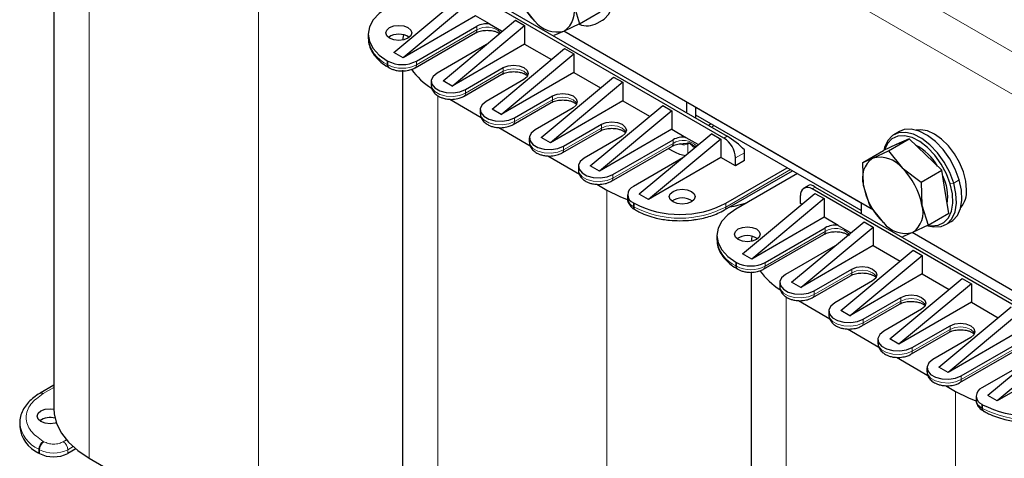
# Model space of a CAD drawing. Header units: millimetres. Extents: x 5 to 418, y 2 to 292.
# Tile 25 of 48: x 242 to 282, y 88 to 106. Entities that reach past the tile are written whole.
import ezdxf

# ---------------------------------------------------------------- set-up
doc = ezdxf.new("R2010")
doc.units = ezdxf.units.MM

msp = doc.modelspace()

# ---------------------------------------------------------------- linework, layer by layer
at = {"color": 7, "linetype": 'Continuous', "lineweight": 18}
for p, q in [((283.1516, 102.2923), (247.3248, 122.9746)), ((244.817, 110.7299), (244.817, 87.5696)), ((283.9058, 103.5987), (272.5409, 110.1595)), ((251.7749, 106.8516), (251.7749, 83.5529)), ((260.7504, 105.1535), (260.7504, 105.3059)), ((260.7504, 105.1535), (258.2709, 103.7221)), ((257.0735, 103.7384), (257.0735, 103.8908)), ((257.1018, 103.7221), (257.0735, 103.7384)), ((257.1018, 103.8745), (257.1018, 103.7221)), ((258.2709, 103.7221), (258.2709, 103.8745)), ((261.8441, 103.4554), (260.2885, 102.5573)), ((261.8441, 103.4554), (261.8441, 103.6078)), ((259.1477, 102.457), (259.1477, 79.2967)), ((260.2885, 102.5573), (260.2885, 102.7097)), ((263.8617, 102.2906), (263.8617, 102.4431)), ((263.8617, 102.2906), (262.3061, 101.3926)), ((262.3061, 101.3926), (262.3061, 101.545)), ((265.8793, 101.1259), (265.8793, 101.2783)), ((270.5086, 101.2294), (270.3955, 101.1641)), ((265.8793, 101.1259), (264.3237, 100.2278)), ((268.8209, 100.4945), (266.3413, 99.0631)), ((268.8209, 100.647), (268.8209, 100.4945)), ((269.4248, 100.0677), (269.4248, 100.4695)), ((271.0459, 100.7886), (270.9139, 100.7124)), ((277.998, 100.4438), (278.0734, 100.4873)), ((264.3237, 100.2278), (264.3237, 100.3803)), ((271.3853, 99.8959), (271.7625, 100.1136)), ((266.3413, 99.0631), (266.3413, 99.2155)), ((273.6482, 99.4169), (270.9894, 97.882)), ((280.2139, 98.8302), (280.359, 98.8669)), ((280.5852, 98.9975), (280.359, 98.8669)), ((266.1056, 98.5786), (266.1056, 75.28)), ((274.5343, 98.6224), (274.6663, 98.6986)), ((267.1898, 97.8984), (267.1898, 98.0508)), ((267.2181, 98.0345), (267.2181, 97.882)), ((270.9894, 97.882), (270.9894, 98.0345)), ((267.2181, 97.882), (267.1898, 97.8984)), ((275.0811, 96.8806), (272.6016, 95.4491)), ((275.0811, 96.8806), (275.0811, 97.033)), ((271.4042, 95.4655), (271.4042, 95.6179)), ((271.4325, 95.6016), (271.4325, 95.4491)), ((272.6016, 95.4491), (272.6016, 95.6016)), ((271.4325, 95.4491), (271.4042, 95.4655)), ((276.1748, 95.1824), (274.6192, 94.2844)), ((276.1748, 95.1824), (276.1748, 95.3349)), ((274.6192, 94.2844), (274.6192, 94.4368)), ((273.4784, 94.1841), (273.4784, 71.0238)), ((278.1924, 94.0177), (276.6368, 93.1196)), ((278.1924, 94.0177), (278.1924, 94.1701)), ((276.6368, 93.1196), (276.6368, 93.2721)), ((280.21, 92.853), (278.6544, 91.9549)), ((280.21, 92.853), (280.21, 93.0054)), ((278.6544, 91.9549), (278.6544, 92.1073)), ((283.1516, 92.2216), (280.672, 90.7902)), ((280.672, 90.7902), (280.672, 90.9426)), ((242.9314, 90.2148), (243.3681, 90.4669)), ((280.4363, 90.3057), (280.4363, 67.0071)), ((281.5205, 89.6254), (281.5205, 89.7778)), ((281.5488, 89.6091), (281.5205, 89.6254)), ((281.5488, 89.7615), (281.5488, 89.6091)), ((242.9596, 88.2391), (242.9314, 88.2554)), ((243.8861, 88.3167), (243.7516, 88.2391)), ((242.7428, 87.9288), (242.7711, 87.9125)), ((242.7428, 87.7764), (242.7428, 87.9288)), ((242.7711, 87.9125), (242.7711, 87.7601)), ((243.9402, 87.9125), (244.1598, 88.0393)), ((243.9402, 87.7601), (243.9402, 87.9125))]:
    msp.add_line(p, q, dxfattribs=at)
at = {"color": 7, "linetype": 'Continuous', "lineweight": 25}
for p, q in [((243.3681, 111.7711), (243.3681, 89.5889)), ((270.9139, 100.7124), (260.2036, 106.8953)), ((260.3356, 106.9715), (271.0459, 100.7886)), ((257.3469, 104.2337), (260.3262, 106.7157)), ((260.7033, 106.498), (257.724, 104.016)), ((263.1391, 105.5116), (262.5764, 106.2183)), ((264.7221, 106.2311), (264.9761, 105.4109)), ((260.7033, 105.7359), (257.724, 104.016)), ((261.2821, 105.4018), (260.7033, 105.7359)), ((264.9761, 105.4109), (265.8283, 105.9029)), ((258.2709, 103.8745), (260.7504, 105.3059)), ((259.3645, 103.069), (262.3438, 105.551)), ((259.7416, 102.8513), (262.7209, 105.3333)), ((261.2821, 105.4018), (261.765, 105.123)), ((262.3438, 105.551), (262.7209, 105.3333)), ((262.7209, 105.3333), (262.7209, 104.5712)), ((264.9761, 105.4109), (264.339, 105.1079)), ((265.7014, 105.4294), (265.9277, 105.56)), ((256.2924, 104.9794), (256.2924, 104.8269)), ((258.2156, 103.6), (260.6952, 105.0314)), ((261.765, 105.123), (261.8034, 105.1008)), ((264.339, 105.1079), (263.9208, 104.9313)), ((277.0615, 97.7515), (264.3271, 105.1029)), ((261.1518, 104.5579), (259.1194, 103.3846)), ((262.7209, 104.5712), (259.7416, 102.8513)), ((262.7209, 104.5712), (263.821, 103.9361)), ((257.724, 104.016), (257.3469, 104.2337)), ((261.3821, 101.9042), (264.3614, 104.3862)), ((261.7592, 101.6865), (264.7385, 104.1685)), ((264.3614, 104.3862), (264.7385, 104.1685)), ((264.7385, 104.1685), (264.7385, 103.4064)), ((257.0735, 103.8908), (257.1018, 103.8745)), ((257.1287, 103.6163), (257.157, 103.6)), ((257.1315, 103.6148), (257.1287, 103.6163)), ((257.6988, 103.4982), (257.6988, 81.316)), ((260.2332, 102.4352), (261.7889, 103.3333)), ((260.2885, 102.7097), (261.8441, 103.6078)), ((264.7385, 103.4064), (261.7592, 101.6865)), ((263.3997, 100.7395), (266.379, 103.2215)), ((264.7385, 103.4064), (265.8387, 102.7713)), ((266.379, 103.2215), (266.7561, 103.0038)), ((258.8773, 103.0472), (258.8773, 102.8948)), ((259.7416, 102.8513), (259.3645, 103.069)), ((262.6926, 103.118), (261.137, 102.2199)), ((266.7561, 103.0038), (263.7769, 100.5218)), ((266.7561, 103.0038), (266.7561, 102.2417)), ((262.3061, 101.545), (263.8617, 102.4431)), ((259.6416, 102.3102), (260.9363, 101.5628)), ((262.2508, 101.2705), (263.8065, 102.1685)), ((266.7561, 102.2417), (263.7769, 100.5218)), ((265.4173, 99.5747), (268.3966, 102.0567)), ((266.7561, 102.2417), (267.8563, 101.6066)), ((268.3966, 102.0567), (268.7737, 101.839)), ((269.3866, 101.7465), (269.3866, 102.1821)), ((260.8949, 101.8825), (260.8949, 101.73)), ((261.7592, 101.6865), (261.3821, 101.9042)), ((264.7102, 101.9532), (263.1546, 101.0552)), ((268.7737, 101.839), (265.7945, 99.357)), ((268.7737, 101.839), (268.7737, 101.0769)), ((269.7637, 101.5288), (269.7637, 101.9644)), ((276.5519, 98.0455), (269.7637, 101.9642)), ((276.5519, 97.7406), (269.7637, 101.6594)), ((269.7637, 101.5288), (269.7637, 101.6594)), ((264.3237, 100.3803), (265.8793, 101.2783)), ((270.3914, 101.297), (270.2784, 101.2317)), ((261.6592, 101.1455), (262.9539, 100.3981)), ((264.2685, 100.1058), (265.8241, 101.0038)), ((268.7737, 101.0769), (265.7945, 99.357)), ((270.4142, 100.892), (267.435, 98.41)), ((268.7737, 101.0769), (269.3525, 100.7428)), ((270.4142, 100.892), (270.7914, 100.6743)), ((278.1252, 100.9822), (277.8989, 100.8516)), ((262.9125, 100.7177), (262.9125, 100.5653)), ((263.7769, 100.5218), (263.3997, 100.7395)), ((266.7279, 100.7885), (265.1722, 99.8904)), ((266.3413, 99.2155), (268.8209, 100.647)), ((270.7914, 100.6743), (267.8121, 98.1923)), ((269.2342, 100.4849), (269.3874, 100.5049)), ((269.3525, 100.7428), (269.8355, 100.464)), ((269.8739, 100.4418), (269.8355, 100.464)), ((270.7914, 100.6743), (270.7914, 99.9122)), ((277.998, 100.4438), (277.4703, 100.204)), ((277.6735, 100.1917), (278.5257, 100.6836)), ((278.0235, 100.4617), (277.9724, 100.4322)), ((278.5257, 100.6836), (277.998, 100.4438)), ((278.0235, 100.4617), (278.0734, 100.4873)), ((278.0734, 100.4873), (278.1676, 100.5209)), ((279.1978, 100.0402), (278.5257, 100.6836)), ((263.6768, 99.9807), (264.9715, 99.2333)), ((266.2861, 98.941), (268.7657, 100.3724)), ((268.6255, 100.2916), (268.8492, 100.1624)), ((271.7625, 99.787), (271.7625, 100.1136)), ((276.6182, 99.712), (277.4703, 100.204)), ((277.0364, 99.8886), (277.6735, 100.1917)), ((277.6735, 100.1917), (278.2362, 99.485)), ((279.87, 99.3967), (279.1978, 100.0402)), ((269.2222, 99.899), (267.1898, 98.7257)), ((270.7914, 99.9122), (267.8121, 98.1923)), ((271.3853, 99.5693), (270.7914, 99.9122)), ((271.3853, 99.5693), (271.3853, 99.8959)), ((271.7625, 99.787), (271.3853, 99.5693)), ((276.6182, 99.712), (277.0364, 99.8886)), ((276.6532, 98.7655), (276.6182, 99.7121)), ((264.9301, 99.553), (264.9301, 99.4005)), ((265.7945, 99.357), (265.4173, 99.5747)), ((270.9341, 97.7599), (273.7263, 99.3718)), ((270.9894, 98.0345), (273.5161, 99.4931)), ((273.931, 99.2537), (271.4042, 97.795)), ((278.2362, 99.485), (279.0179, 98.9047)), ((279.0178, 98.9047), (279.87, 99.3967)), ((280.0145, 98.5133), (279.87, 99.3967)), ((265.6945, 98.816), (266.1056, 98.5786)), ((274.4227, 98.7834), (274.201, 98.6554)), ((279.0178, 98.9048), (279.0528, 97.9582)), ((266.9477, 98.3882), (266.9477, 98.2358)), ((267.8121, 98.1923), (267.435, 98.41)), ((271.6776, 95.9608), (274.6569, 98.4428)), ((285.2446, 92.4395), (274.5343, 98.6224)), ((274.6569, 98.4428), (275.034, 98.2251)), ((274.6663, 98.6986), (285.3766, 92.5157)), ((276.9072, 97.9453), (276.6532, 98.7655)), ((280.159, 97.63), (280.0145, 98.5133)), ((267.1898, 98.0508), (267.2181, 98.0345)), ((275.034, 98.2251), (272.0547, 95.7431)), ((274.0629, 98.0236), (274.0629, 98.3502)), ((274.1165, 97.9926), (274.0629, 98.0236)), ((275.034, 98.2251), (275.034, 97.463)), ((276.5519, 98.0456), (276.5519, 97.6101)), ((279.0528, 97.9582), (279.3068, 97.138)), ((267.2451, 97.7763), (267.2734, 97.7599)), ((267.2734, 97.7599), (267.2762, 97.7584)), ((277.4698, 97.2386), (276.9071, 97.9454)), ((279.3068, 97.138), (280.159, 97.63)), ((275.034, 97.463), (272.0547, 95.7431)), ((273.6952, 94.796), (276.6745, 97.278)), ((275.6128, 97.1289), (275.034, 97.463)), ((276.6745, 97.278), (277.0516, 97.0603)), ((280.0321, 97.1565), (280.2584, 97.2871)), ((272.5463, 95.327), (275.0259, 96.7585)), ((272.6016, 95.6016), (275.0811, 97.033)), ((274.0723, 94.5783), (277.0516, 97.0603)), ((275.6128, 97.1289), (276.0957, 96.85)), ((276.0957, 96.85), (276.1341, 96.8279)), ((277.0516, 97.0603), (277.0516, 96.2982)), ((278.6697, 96.835), (278.2515, 96.6583)), ((283.1516, 94.2357), (278.6578, 96.83)), ((279.3068, 97.138), (278.6697, 96.835)), ((270.6231, 96.7064), (270.6231, 96.554)), ((272.0547, 95.7431), (271.6776, 95.9608)), ((275.4825, 96.285), (273.4501, 95.1117)), ((277.0516, 96.2982), (274.0723, 94.5783)), ((275.7128, 93.6313), (278.6921, 96.1133)), ((277.0516, 96.2982), (278.1517, 95.6631)), ((278.6921, 96.1133), (279.0692, 95.8956)), ((271.4042, 95.6179), (271.4325, 95.6016)), ((276.0899, 93.4136), (279.0692, 95.8956)), ((279.0692, 95.8956), (279.0692, 95.1335)), ((271.4594, 95.3434), (271.4877, 95.327)), ((271.4622, 95.3419), (271.4594, 95.3434)), ((272.0295, 95.2253), (272.0295, 73.043)), ((274.6192, 94.4368), (276.1748, 95.3349)), ((279.0692, 95.1335), (276.0899, 93.4136)), ((279.0692, 95.1335), (280.1694, 94.4984)), ((273.208, 94.7743), (273.208, 94.6218)), ((274.0723, 94.5783), (273.6952, 94.796)), ((274.5639, 94.1623), (276.1196, 95.0603)), ((277.0233, 94.845), (275.4677, 93.947)), ((277.7304, 92.4665), (280.7097, 94.9486)), ((281.0868, 94.7308), (278.1076, 92.2488)), ((280.7097, 94.9486), (281.0868, 94.7308)), ((281.0868, 94.7308), (281.0868, 93.9687)), ((273.9723, 94.0373), (275.267, 93.2899)), ((276.6368, 93.2721), (278.1924, 94.1701)), ((281.0868, 93.9687), (278.1076, 92.2488)), ((281.0868, 93.9687), (282.187, 93.3336)), ((275.2256, 93.6095), (275.2256, 93.4571)), ((276.0899, 93.4136), (275.7128, 93.6313)), ((276.5815, 92.9976), (278.1372, 93.8956)), ((279.0409, 93.6803), (277.4853, 92.7822)), ((279.748, 91.3018), (282.7273, 93.7838)), ((283.1044, 93.5661), (280.1252, 91.0841)), ((275.9899, 92.8725), (277.2846, 92.1251)), ((278.5991, 91.8328), (280.1548, 92.7309)), ((278.6544, 92.1073), (280.21, 93.0054)), ((283.1044, 92.804), (280.1252, 91.0841)), ((277.2432, 92.4448), (277.2432, 92.2924)), ((278.1076, 92.2488), (277.7304, 92.4665)), ((281.0586, 92.5155), (279.5029, 91.6175)), ((280.672, 90.9426), (283.1516, 92.374)), ((284.7449, 92.6191), (281.7657, 90.1371)), ((285.1221, 92.4014), (282.1428, 89.9194)), ((280.6168, 90.6681), (283.0963, 92.0995)), ((278.0075, 91.7078), (279.3022, 90.9604)), ((283.5529, 91.626), (281.5205, 90.4527)), ((285.1221, 91.6393), (282.1428, 89.9194)), ((279.2608, 91.28), (279.2608, 91.1276)), ((280.1252, 91.0841), (279.748, 91.3018)), ((243.3681, 90.5571), (242.798, 90.228)), ((280.0251, 90.543), (280.4363, 90.3057)), ((281.2784, 90.1153), (281.2784, 89.9629)), ((282.1428, 89.9194), (281.7657, 90.1371)), ((281.5205, 89.7778), (281.5488, 89.7615)), ((281.5758, 89.5033), (281.6041, 89.487)), ((281.6041, 89.487), (281.6069, 89.4854)), ((241.9617, 89.0174), (241.9617, 88.8649)), ((244.2661, 87.9482), (243.9402, 87.7601)), ((242.7711, 87.7601), (242.7428, 87.7764)), ((244.817, 87.5696), (251.7749, 83.5529))]:
    msp.add_line(p, q, dxfattribs=at)
at = {"color": 7, "linetype": 'Continuous', "lineweight": 25, "flags": 128}
for points in [[(265.9277, 105.56), (265.9863, 105.5978), (266.1817, 105.8033), (266.3108, 106.0891), (266.3672, 106.4411), (266.3482, 106.8416), (266.2545, 107.2704)], [(257.0735, 106.0679), (256.7419, 105.8346), (256.4954, 105.5685), (256.3437, 105.2797), (256.2924, 104.9794), (256.3437, 104.679), (256.4954, 104.3902), (256.7419, 104.1241), (257.0735, 103.8908)], [(257.1678, 104.8161), (257.0522, 104.916), (257.0116, 105.0338), (257.0522, 105.1516), (257.1678, 105.2515), (257.3408, 105.3182), (257.5449, 105.3417), (257.749, 105.3182), (257.922, 105.2515), (258.0376, 105.1516), (258.0782, 105.0338), (258.0376, 104.916), (257.922, 104.8161), (257.749, 104.7493), (257.5449, 104.7259), (257.3408, 104.7493), (257.1678, 104.8161)], [(257.7334, 104.9516), (257.7114, 104.8183), (257.7036, 104.7398)], [(261.765, 105.123), (261.7737, 105.0815), (261.7741, 105.0764)], [(261.8441, 103.6078), (262.0388, 103.6829), (262.2684, 103.7092), (262.498, 103.6829), (262.6926, 103.6078), (262.8227, 103.4954), (262.8684, 103.3629), (262.8227, 103.2303), (262.6926, 103.118)], [(259.1194, 103.3846), (258.9547, 103.2489), (258.8804, 103.0888), (258.9054, 102.9237), (259.0268, 102.7735), (259.2298, 102.6563), (259.49, 102.5862), (259.776, 102.5718), (260.0533, 102.6147), (260.2885, 102.7097)], [(263.8617, 102.4431), (264.0564, 102.5181), (264.286, 102.5445), (264.5156, 102.5181), (264.7102, 102.4431), (264.8403, 102.3307), (264.886, 102.1981), (264.8403, 102.0656), (264.7102, 101.9532)], [(261.137, 102.2199), (260.9723, 102.0841), (260.898, 101.924), (260.923, 101.7589), (261.0444, 101.6087), (261.2474, 101.4915), (261.5076, 101.4215), (261.7936, 101.407), (262.0709, 101.4499), (262.3061, 101.545)], [(265.8793, 101.2783), (266.074, 101.3534), (266.3036, 101.3798), (266.5332, 101.3534), (266.7279, 101.2783), (266.8579, 101.1659), (266.9036, 101.0334), (266.8579, 100.9008), (266.7279, 100.7885)], [(263.1546, 101.0552), (262.9899, 100.9194), (262.9156, 100.7593), (262.9407, 100.5942), (263.062, 100.444), (263.265, 100.3268), (263.5252, 100.2567), (263.8112, 100.2423), (264.0885, 100.2852), (264.3237, 100.3803)], [(280.359, 98.8669), (280.1954, 99.3026), (279.9702, 99.7234), (279.6947, 100.108), (279.3825, 100.4374), (279.0495, 100.6948), (278.7122, 100.8675), (278.3877, 100.9467), (278.0921, 100.9285), (277.8403, 100.8138), (277.645, 100.6084), (277.5158, 100.3225), (277.4888, 100.2124)], [(280.2139, 98.8302), (280.0585, 99.2441), (279.8446, 99.6439), (279.5828, 100.0093), (279.2863, 100.3222), (278.9699, 100.5667), (278.6495, 100.7308), (278.3412, 100.806), (278.0604, 100.7888), (277.8212, 100.6798), (277.6356, 100.4846), (277.5164, 100.2249)], [(280.5852, 98.9975), (280.4217, 99.4332), (280.1965, 99.854), (279.921, 100.2387), (279.6088, 100.568), (279.2758, 100.8254), (278.9385, 100.9981), (278.614, 101.0773), (278.3184, 101.0592), (278.1252, 100.9822)], [(280.8888, 98.5904), (280.8558, 98.9487), (280.7581, 99.3272), (280.6009, 99.707), (280.3919, 100.069), (280.1416, 100.395), (279.8626, 100.6688), (279.5689, 100.8766), (279.2752, 101.0079), (278.9962, 101.0563), (278.8154, 101.0388)], [(269.8355, 100.464), (269.8441, 100.4225), (269.8446, 100.4174)], [(265.1722, 99.8904), (265.0075, 99.7547), (264.9332, 99.5946), (264.9583, 99.4295), (265.0796, 99.2792), (265.2826, 99.1621), (265.5428, 99.092), (265.8288, 99.0776), (266.1061, 99.1205), (266.3413, 99.2155)], [(279.2982, 97.1129), (279.5433, 97.0614), (279.8389, 97.0796), (280.0907, 97.1943), (280.2861, 97.3997), (280.4152, 97.6856), (280.4717, 98.0376), (280.4526, 98.438), (280.359, 98.8669)], [(279.3103, 97.1358), (279.439, 97.115), (279.7198, 97.1323), (279.959, 97.2412), (280.1446, 97.4364), (280.2673, 97.708), (280.3209, 98.0424), (280.3028, 98.4228), (280.2139, 98.8302)], [(280.2584, 97.2871), (280.317, 97.3249), (280.5123, 97.5303), (280.6415, 97.8162), (280.6979, 98.1682), (280.6789, 98.5687), (280.5852, 98.9975)], [(266.1056, 98.5786), (266.639, 98.3118), (266.9381, 98.1922)], [(268.8209, 98.0889), (268.7053, 98.1888), (268.6647, 98.3066), (268.7053, 98.4244), (268.8209, 98.5243), (268.9939, 98.591), (269.198, 98.6145), (269.4021, 98.591), (269.5751, 98.5243), (269.6907, 98.4244), (269.7313, 98.3066), (269.6907, 98.1888), (269.5751, 98.0889), (269.4021, 98.0221), (269.198, 97.9987), (268.9939, 98.0221), (268.8209, 98.0889)], [(271.1521, 97.8858), (271.3321, 97.9223), (271.8549, 98.0551)], [(271.4042, 97.795), (271.0726, 97.5617), (270.8261, 97.2955), (270.6744, 97.0068), (270.6231, 96.7064), (270.6744, 96.4061), (270.8261, 96.1173), (271.0726, 95.8512), (271.4042, 95.6179)], [(271.4985, 96.5431), (271.3829, 96.643), (271.3423, 96.7609), (271.3829, 96.8787), (271.4985, 96.9786), (271.6715, 97.0453), (271.8756, 97.0687), (272.0797, 97.0453), (272.2527, 96.9786), (272.3683, 96.8787), (272.4089, 96.7609), (272.3683, 96.643), (272.2527, 96.5431), (272.0797, 96.4764), (271.8756, 96.453), (271.6715, 96.4764), (271.4985, 96.5431)], [(276.0957, 96.85), (276.1044, 96.8086), (276.1048, 96.8034)], [(272.0641, 96.6787), (272.0421, 96.5454), (272.0343, 96.4669)], [(276.1748, 95.3349), (276.3695, 95.4099), (276.5991, 95.4363), (276.8287, 95.4099), (277.0233, 95.3349), (277.1534, 95.2225), (277.1991, 95.0899), (277.1534, 94.9574), (277.0233, 94.845)], [(273.4501, 95.1117), (273.2854, 94.9759), (273.2111, 94.8159), (273.2361, 94.6507), (273.3575, 94.5005), (273.5605, 94.3833), (273.8207, 94.3133), (274.1067, 94.2989), (274.384, 94.3417), (274.6192, 94.4368)], [(275.4677, 93.947), (275.303, 93.8112), (275.2287, 93.6511), (275.2537, 93.486), (275.3751, 93.3358), (275.5781, 93.2186), (275.8383, 93.1486), (276.1243, 93.1341), (276.4016, 93.177), (276.6368, 93.2721)], [(278.1924, 94.1701), (278.3871, 94.2452), (278.6167, 94.2716), (278.8463, 94.2452), (279.0409, 94.1701), (279.171, 94.0577), (279.2167, 93.9252), (279.171, 93.7926), (279.0409, 93.6803)], [(280.21, 93.0054), (280.4047, 93.0805), (280.6343, 93.1068), (280.8639, 93.0805), (281.0586, 93.0054), (281.1886, 92.893), (281.2343, 92.7605), (281.1886, 92.6279), (281.0586, 92.5155)], [(277.4853, 92.7822), (277.3206, 92.6465), (277.2463, 92.4864), (277.2713, 92.3213), (277.3927, 92.1711), (277.5957, 92.0539), (277.8559, 91.9838), (278.1419, 91.9694), (278.4192, 92.0123), (278.6544, 92.1073)], [(279.5029, 91.6175), (279.3382, 91.4817), (279.2639, 91.3216), (279.289, 91.1565), (279.4103, 91.0063), (279.6133, 90.8891), (279.8735, 90.8191), (280.1595, 90.8046), (280.4368, 90.8475), (280.672, 90.9426)], [(280.4363, 90.3057), (280.9697, 90.0389), (281.2688, 89.9193)], [(243.4678, 89.0187), (243.4183, 89.0051), (243.2142, 88.9817), (243.0101, 89.0051), (242.8371, 89.0718), (242.7215, 89.1717), (242.6809, 89.2895), (242.7215, 89.4074), (242.8371, 89.5072), (243.0101, 89.574), (243.2142, 89.5974), (243.3681, 89.5843)], [(243.3681, 89.5889), (243.3807, 89.3852), (243.4812, 88.9819), (243.68, 88.591), (243.9732, 88.2203), (244.3548, 87.8776), (244.817, 87.5696)]]:
    msp.add_lwpolyline(points, dxfattribs=at)
at = {"color": 7, "linetype": 'Continuous', "lineweight": 18, "flags": 128}
for points in [[(262.8537, 103.2867), (262.8227, 103.343), (262.6926, 103.4554), (262.498, 103.5305), (262.2684, 103.5568), (262.0388, 103.5305), (261.8441, 103.4554)], [(258.8773, 102.8948), (258.9054, 102.7713), (259.0268, 102.6211), (259.2298, 102.5039), (259.49, 102.4338), (259.776, 102.4194), (260.0533, 102.4623), (260.2885, 102.5573)], [(264.8713, 102.1219), (264.8403, 102.1783), (264.7102, 102.2906), (264.5156, 102.3657), (264.286, 102.3921), (264.0564, 102.3657), (263.8617, 102.2906)], [(260.8949, 101.73), (260.923, 101.6065), (261.0444, 101.4563), (261.2474, 101.3391), (261.5076, 101.2691), (261.7936, 101.2546), (262.0709, 101.2975), (262.3061, 101.3926)], [(266.8889, 100.9572), (266.8579, 101.0135), (266.7279, 101.1259), (266.5332, 101.201), (266.3036, 101.2273), (266.074, 101.201), (265.8793, 101.1259)], [(262.9125, 100.5653), (262.9407, 100.4418), (263.062, 100.2916), (263.265, 100.1744), (263.5252, 100.1043), (263.8112, 100.0899), (264.0885, 100.1328), (264.3237, 100.2278)], [(264.9301, 99.4005), (264.9583, 99.277), (265.0796, 99.1268), (265.2826, 99.0096), (265.5428, 98.9396), (265.8288, 98.9251), (266.1061, 98.968), (266.3413, 99.0631)], [(277.1844, 95.0137), (277.1534, 95.0701), (277.0233, 95.1824), (276.8287, 95.2575), (276.5991, 95.2839), (276.3695, 95.2575), (276.1748, 95.1824)], [(273.208, 94.6218), (273.2361, 94.4983), (273.3575, 94.3481), (273.5605, 94.2309), (273.8207, 94.1609), (274.1067, 94.1464), (274.384, 94.1893), (274.6192, 94.2844)], [(279.202, 93.849), (279.171, 93.9053), (279.0409, 94.0177), (278.8463, 94.0928), (278.6167, 94.1191), (278.3871, 94.0928), (278.1924, 94.0177)], [(275.2256, 93.4571), (275.2537, 93.3336), (275.3751, 93.1834), (275.5781, 93.0662), (275.8383, 92.9961), (276.1243, 92.9817), (276.4016, 93.0246), (276.6368, 93.1196)], [(281.2196, 92.6842), (281.1886, 92.7406), (281.0586, 92.853), (280.8639, 92.928), (280.6343, 92.9544), (280.4047, 92.928), (280.21, 92.853)], [(277.2432, 92.2924), (277.2713, 92.1688), (277.3927, 92.0186), (277.5957, 91.9014), (277.8559, 91.8314), (278.1419, 91.8169), (278.4192, 91.8598), (278.6544, 91.9549)], [(279.2608, 91.1276), (279.289, 91.0041), (279.4103, 90.8539), (279.6133, 90.7367), (279.8735, 90.6667), (280.1595, 90.6522), (280.4368, 90.6951), (280.672, 90.7902)]]:
    msp.add_lwpolyline(points, dxfattribs=at)
at = {"color": 7, "linetype": 'Continuous', "lineweight": 25}
for centre, radius, start, end in [((265.1136, 107.5494), 2.8375, 190.37581, 225.90561), ((263.7837, 105.9243), 0.9873, 304.22278, 18.10275), ((261.17, 104.5014), 0.9074, 82.9033, 117.53955), ((264.0516, 106.2388), 1.1668, 218.55532, 284.25644), ((265.2856, 106.2315), 0.9035, 249.38681, 297.40368), ((257.5449, 104.2306), 0.7508, 55.41069, 124.58931), ((257.6863, 105.0027), 1.2706, 242.60967, 297.39033), ((260.6405, 105.433), 3.1985, 216.3386, 236.71172), ((269.2404, 99.8424), 0.9074, 82.9033, 117.53955), ((270.3619, 99.8493), 1.0245, 2.60548, 57.39452), ((277.7239, 98.4092), 2.284, 30.42327, 62.0729), ((269.5278, 101.3997), 1.4112, 241.25583, 262.52348), ((271.0384, 100.1109), 0.7241, 0.21496, 9.3058), ((277.5916, 99.0722), 0.9873, 124.22278, 198.10275), ((277.3237, 98.7577), 1.1668, 38.55532, 104.25644), ((276.2617, 97.4471), 2.8375, 10.37581, 45.90561), ((278.0806, 98.2716), 2.0324, 352.79844, 25.90065), ((267.3179, 98.3882), 0.3609, 110.78342, 249.21658), ((274.3503, 98.3968), 0.2911, 50.79671, 189.21404), ((279.4443, 99.2765), 2.8375, 190.37581, 225.90561), ((279.8398, 98.5232), 1.0512, 320.63643, 3.66367), ((267.3614, 98.2771), 0.4158, 185.6948, 245.62534), ((269.1037, 101.6737), 4.0987, 242.60967, 297.39033), ((269.198, 97.5034), 0.7508, 55.41069, 124.58931), ((278.1144, 97.6514), 0.9873, 304.22278, 18.10275), ((278.3823, 97.9659), 1.1668, 218.55532, 284.25644), ((275.5007, 96.2284), 0.9074, 82.9033, 117.53955), ((271.8756, 95.9577), 0.7508, 55.41069, 124.58931), ((272.017, 96.7297), 1.2706, 242.60967, 297.39033), ((274.9712, 97.1601), 3.1985, 216.3386, 236.71172), ((281.6486, 90.1153), 0.3609, 110.78342, 249.21658), ((283.4344, 93.4007), 4.0987, 242.60967, 297.39033), ((243.212, 88.4622), 0.7696, 74.85632, 123.43264), ((243.2963, 88.998), 1.3412, 185.6948, 245.62534), ((243.3556, 88.8882), 1.2706, 242.60967, 297.39033)]:
    msp.add_arc(centre, radius, start, end, dxfattribs=at)
at = {"color": 7, "linetype": 'Continuous', "lineweight": 18}
for centre, radius, start, end in [((261.1702, 104.4936), 0.7821, 44.28714, 122.45827), ((260.6236, 105.1374), 0.1279, 304.05635, 7.25583), ((257.627, 104.96), 1.3412, 185.6948, 245.62534), ((257.2042, 103.724), 0.1315, 173.70115, 234.98667), ((257.2284, 103.7059), 0.1277, 172.70659, 236.31908), ((257.6863, 104.8502), 1.2706, 242.60967, 297.39033), ((258.1441, 103.7059), 0.1278, 303.91704, 7.2698), ((261.7173, 103.4392), 0.1279, 304.05635, 7.25583), ((260.1617, 102.5412), 0.1278, 303.91704, 7.2698), ((263.7349, 102.2745), 0.1279, 304.05635, 7.25583), ((262.1793, 101.3764), 0.1278, 303.91704, 7.2698), ((265.7525, 101.1097), 0.1279, 304.05635, 7.25583), ((268.6902, 100.4801), 0.1315, 305.01333, 6.29885), ((269.2406, 99.8346), 0.7821, 44.28714, 122.45827), ((269.3459, 100.4234), 0.0914, 30.29554, 62.997), ((264.1969, 100.2117), 0.1278, 303.91704, 7.2698), ((266.2145, 99.0469), 0.1278, 303.91704, 7.2698), ((267.3205, 97.8839), 0.1315, 173.70115, 234.98667), ((267.345, 97.8659), 0.1279, 172.74417, 235.94365), ((269.1037, 101.5213), 4.0987, 242.60967, 297.39033), ((270.8626, 97.8659), 0.1278, 303.96308, 7.26519), ((274.9543, 96.8644), 0.1279, 304.05635, 7.25583), ((275.5009, 96.2206), 0.7821, 44.28714, 122.45827), ((271.9577, 96.6871), 1.3412, 185.6948, 245.62534), ((271.5349, 95.451), 0.1315, 173.70115, 234.98667), ((271.5591, 95.4329), 0.1277, 172.70659, 236.31908), ((272.017, 96.5773), 1.2706, 242.60967, 297.39033), ((272.4748, 95.433), 0.1278, 303.91704, 7.2698), ((276.048, 95.1663), 0.1279, 304.05635, 7.25583), ((274.4924, 94.2682), 0.1278, 303.91704, 7.2698), ((278.0656, 94.0015), 0.1279, 304.05635, 7.25583), ((276.51, 93.1035), 0.1278, 303.91704, 7.2698), ((280.0832, 92.8368), 0.1279, 304.05635, 7.25583), ((278.5276, 91.9387), 0.1278, 303.91704, 7.2698), ((280.5452, 90.774), 0.1278, 303.91704, 7.2698), ((242.8532, 90.1057), 0.1342, 54.39043, 114.21524), ((281.6921, 90.0041), 0.4158, 185.6948, 245.62534), ((281.6512, 89.611), 0.1315, 173.70115, 234.98667), ((281.6757, 89.5929), 0.1279, 172.74417, 235.94365), ((283.4344, 93.2483), 4.0987, 242.60967, 297.39033), ((243.2998, 89.1546), 1.3464, 186.41564, 245.56222), ((243.1522, 87.9102), 0.4098, 122.60548, 177.39452), ((243.1805, 87.8939), 0.4098, 122.60548, 177.39452), ((243.3556, 89.0407), 1.2706, 242.60967, 297.39033), ((243.5308, 87.8939), 0.4098, 2.60548, 57.39452)]:
    msp.add_arc(centre, radius, start, end, dxfattribs=at)
at = {"color": 7, "linetype": 'Continuous', "lineweight": 25}
for centre, start_param, end_param in [((271.3523, 100.4211), 0.9183013, 2.2877397), ((274.9727, 98.3311), 2.2877397, 3.0730566)]:
    msp.add_ellipse(centre, major_axis=(0.5567, -0.4466), ratio=0.1763827, start_param=start_param, end_param=end_param, dxfattribs=at)
for points, knots in [([(256.3016, 104.8434), (256.3002, 104.7815), (256.2966, 104.6242), (256.3786, 104.377), (256.5289, 104.116), (256.7463, 103.8837), (256.951, 103.7177), (257.0947, 103.6406), (257.1337, 103.6197)], [0, 0, 0, 0, 0.1284486, 0.3266041, 0.5273913, 0.7285153, 0.9263575, 1, 1, 1, 1]), ([(260.6995, 105.0307), (260.7116, 105.0385), (260.7475, 105.0617), (260.8361, 105.0941), (260.9794, 105.1321), (261.0986, 105.1383), (261.1747, 105.1422)], [0, 0, 0, 0, 0.1213669, 0.358663, 0.5907031, 1, 1, 1, 1]), ([(261.1747, 105.1422), (261.2544, 105.1379), (261.3646, 105.132), (261.5048, 105.0968), (261.6023, 105.0618), (261.6541, 105.0305), (261.6783, 105.0158)], [0, 0, 0, 0, 0.3976948, 0.5491932, 0.7890107, 1, 1, 1, 1]), ([(257.1599, 103.6029), (257.1748, 103.593), (257.2249, 103.5595), (257.3323, 103.5211), (257.4921, 103.4786), (257.6157, 103.4729), (257.6863, 103.4696)], [0, 0, 0, 0, 0.1047933, 0.3531521, 0.6307011, 1, 1, 1, 1]), ([(257.6863, 103.4696), (257.7781, 103.4749), (257.9054, 103.4823), (258.0747, 103.5332), (258.1639, 103.5652), (258.2103, 103.598), (258.2145, 103.6011)], [0, 0, 0, 0, 0.4790183, 0.6644415, 0.9691946, 1, 1, 1, 1]), ([(261.7931, 103.3326), (261.8053, 103.3404), (261.8411, 103.3635), (261.9297, 103.396), (262.073, 103.434), (262.1923, 103.4402), (262.2684, 103.4441)], [0, 0, 0, 0, 0.1213669, 0.358663, 0.5907031, 1, 1, 1, 1]), ([(262.2684, 103.4441), (262.348, 103.4398), (262.458, 103.4339), (262.5988, 103.3986), (262.6972, 103.3626), (262.7852, 103.3134), (262.8175, 103.2833), (262.8335, 103.2685)], [0, 0, 0, 0, 0.3192364, 0.4408467, 0.6333523, 0.8190848, 1, 1, 1, 1]), ([(258.8865, 102.8992), (258.8843, 102.8698), (258.8776, 102.7777), (258.9476, 102.632), (259.0682, 102.499), (259.2081, 102.4119), (259.3491, 102.3554), (259.5101, 102.3142), (259.6335, 102.3082), (259.7039, 102.3048)], [0, 0, 0, 0, 0.0824762, 0.2583335, 0.4344199, 0.5855437, 0.7005271, 0.8290247, 1, 1, 1, 1]), ([(259.7039, 102.3048), (259.7957, 102.3102), (259.923, 102.3176), (260.0923, 102.3685), (260.1816, 102.4004), (260.2279, 102.4333), (260.2321, 102.4363)], [0, 0, 0, 0, 0.4790183, 0.6644415, 0.9691946, 1, 1, 1, 1]), ([(263.8107, 102.1678), (263.8229, 102.1756), (263.8587, 102.1988), (263.9473, 102.2313), (264.0906, 102.2692), (264.2099, 102.2754), (264.286, 102.2794)], [0, 0, 0, 0, 0.1213669, 0.358663, 0.5907031, 1, 1, 1, 1]), ([(264.286, 102.2794), (264.3656, 102.2751), (264.4756, 102.2692), (264.6164, 102.2339), (264.7148, 102.1979), (264.8028, 102.1486), (264.8352, 102.1186), (264.8511, 102.1037)], [0, 0, 0, 0, 0.3192364, 0.4408467, 0.6333523, 0.8190848, 1, 1, 1, 1]), ([(260.9041, 101.7345), (260.9019, 101.7051), (260.8952, 101.613), (260.9652, 101.4672), (261.0858, 101.3343), (261.2257, 101.2472), (261.3667, 101.1907), (261.5277, 101.1495), (261.6511, 101.1435), (261.7215, 101.1401)], [0, 0, 0, 0, 0.0824762, 0.2583335, 0.4344199, 0.5855437, 0.7005271, 0.8290247, 1, 1, 1, 1]), ([(261.7215, 101.1401), (261.8133, 101.1454), (261.9406, 101.1528), (262.1099, 101.2037), (262.1992, 101.2357), (262.2455, 101.2686), (262.2497, 101.2716)], [0, 0, 0, 0, 0.4790183, 0.6644415, 0.9691946, 1, 1, 1, 1]), ([(265.8283, 101.0031), (265.8405, 101.0109), (265.8763, 101.0341), (265.9649, 101.0665), (266.1082, 101.1045), (266.2275, 101.1107), (266.3036, 101.1146)], [0, 0, 0, 0, 0.1213669, 0.358663, 0.5907031, 1, 1, 1, 1]), ([(266.3036, 101.1146), (266.3832, 101.1103), (266.4932, 101.1044), (266.634, 101.0691), (266.7324, 101.0331), (266.8204, 100.9839), (266.8528, 100.9538), (266.8687, 100.939)], [0, 0, 0, 0, 0.3192364, 0.4408467, 0.6333523, 0.8190848, 1, 1, 1, 1]), ([(262.9217, 100.5698), (262.9195, 100.5404), (262.9128, 100.4482), (262.9828, 100.3025), (263.1034, 100.1695), (263.2433, 100.0825), (263.3843, 100.0259), (263.5453, 99.9848), (263.6687, 99.9788), (263.7391, 99.9753)], [0, 0, 0, 0, 0.0824762, 0.2583335, 0.4344199, 0.5855437, 0.7005271, 0.8290247, 1, 1, 1, 1]), ([(268.7699, 100.3717), (268.782, 100.3795), (268.8179, 100.4027), (268.9065, 100.4352), (269.0498, 100.4731), (269.1691, 100.4793), (269.2452, 100.4833)], [0, 0, 0, 0, 0.1214667, 0.3587359, 0.5907496, 1, 1, 1, 1]), ([(269.4248, 100.4695), (269.4353, 100.4785), (269.4509, 100.4919), (269.4745, 100.504), (269.4885, 100.5042), (269.4959, 100.5028), (269.5034, 100.4998), (269.5157, 100.4924), (269.5337, 100.4757), (269.5598, 100.4482), (269.581, 100.4242), (269.6213, 100.3817), (269.6662, 100.3408), (269.714, 100.3258), (269.7289, 100.3211)], [0, 0, 0, 0, 0.1461394, 0.2188582, 0.237149, 0.2547221, 0.2726042, 0.2917724, 0.3493631, 0.4363113, 0.5568813, 0.5811832, 0.8688674, 1, 1, 1, 1]), ([(263.7391, 99.9753), (263.8309, 99.9807), (263.9582, 99.9881), (264.1275, 100.039), (264.2168, 100.0709), (264.2631, 100.1038), (264.2673, 100.1068)], [0, 0, 0, 0, 0.4790183, 0.6644415, 0.9691946, 1, 1, 1, 1]), ([(269.7015, 100.383), (269.7224, 100.3728), (269.7475, 100.3605), (269.7613, 100.3485), (269.7637, 100.3464)], [0, 0, 0, 0, 0.827334, 1, 1, 1, 1]), ([(264.9393, 99.405), (264.9372, 99.3756), (264.9304, 99.2835), (265.0004, 99.1377), (265.121, 99.0048), (265.2609, 98.9177), (265.4019, 98.8612), (265.5629, 98.82), (265.6863, 98.814), (265.7568, 98.8106)], [0, 0, 0, 0, 0.0824762, 0.2583335, 0.4344199, 0.5855437, 0.7005271, 0.8290247, 1, 1, 1, 1]), ([(265.7568, 98.8106), (265.8485, 98.8159), (265.9759, 98.8234), (266.1451, 98.8742), (266.2344, 98.9062), (266.2807, 98.9391), (266.285, 98.9421)], [0, 0, 0, 0, 0.4790183, 0.6644415, 0.9691946, 1, 1, 1, 1]), ([(266.9569, 98.2403), (266.9547, 98.2108), (266.9479, 98.1187), (267.0188, 97.9738), (267.1247, 97.8503), (267.2149, 97.7983), (267.2481, 97.7791)], [0, 0, 0, 0, 0.15354169, 0.48092651, 0.80873769, 1, 1, 1, 1]), ([(267.2783, 97.7633), (267.3386, 97.728), (267.492, 97.6381), (267.7802, 97.5256), (268.098, 97.4323), (268.3997, 97.3727), (268.7236, 97.3288), (268.96, 97.3223), (269.1037, 97.3184)], [0, 0, 0, 0, 0.1233828, 0.3140537, 0.506767, 0.64819, 0.7861746, 1, 1, 1, 1]), ([(269.1037, 97.3184), (269.2636, 97.3232), (269.4883, 97.3298), (269.8113, 97.3737), (270.0784, 97.4254), (270.3788, 97.5101), (270.6704, 97.619), (270.8457, 97.713), (270.9338, 97.7602)], [0, 0, 0, 0, 0.2377705, 0.3340638, 0.4925045, 0.6547162, 0.8265923, 1, 1, 1, 1]), ([(275.0302, 96.7577), (275.0423, 96.7656), (275.0782, 96.7887), (275.1668, 96.8212), (275.3101, 96.8592), (275.4293, 96.8653), (275.5054, 96.8693)], [0, 0, 0, 0, 0.1213669, 0.358663, 0.5907031, 1, 1, 1, 1]), ([(275.5054, 96.8693), (275.5851, 96.865), (275.6953, 96.8591), (275.8355, 96.8238), (275.933, 96.7889), (275.9848, 96.7575), (276.009, 96.7429)], [0, 0, 0, 0, 0.3976948, 0.5491932, 0.7890107, 1, 1, 1, 1]), ([(270.6323, 96.5704), (270.6309, 96.5086), (270.6273, 96.3513), (270.7093, 96.1041), (270.8596, 95.843), (271.077, 95.6107), (271.2817, 95.4447), (271.4254, 95.3677), (271.4644, 95.3468)], [0, 0, 0, 0, 0.1284486, 0.3266041, 0.5273913, 0.7285153, 0.9263575, 1, 1, 1, 1]), ([(271.4906, 95.3299), (271.5055, 95.32), (271.5556, 95.2866), (271.663, 95.2482), (271.8228, 95.2057), (271.9464, 95.1999), (272.017, 95.1966)], [0, 0, 0, 0, 0.1047933, 0.3531521, 0.6307011, 1, 1, 1, 1]), ([(272.017, 95.1966), (272.1088, 95.202), (272.2361, 95.2094), (272.4054, 95.2603), (272.4946, 95.2922), (272.541, 95.3251), (272.5452, 95.3281)], [0, 0, 0, 0, 0.4790183, 0.6644415, 0.9691946, 1, 1, 1, 1]), ([(276.1238, 95.0596), (276.136, 95.0675), (276.1718, 95.0906), (276.2604, 95.1231), (276.4037, 95.161), (276.523, 95.1672), (276.5991, 95.1712)], [0, 0, 0, 0, 0.1213669, 0.358663, 0.5907031, 1, 1, 1, 1]), ([(276.5991, 95.1712), (276.6787, 95.1669), (276.7887, 95.161), (276.9295, 95.1257), (277.0279, 95.0897), (277.1159, 95.0404), (277.1482, 95.0104), (277.1642, 94.9956)], [0, 0, 0, 0, 0.31923642, 0.44084673, 0.63335231, 0.81908476, 1, 1, 1, 1]), ([(273.2172, 94.6263), (273.215, 94.5969), (273.2083, 94.5048), (273.2783, 94.359), (273.3989, 94.2261), (273.5388, 94.139), (273.6798, 94.0825), (273.8408, 94.0413), (273.9642, 94.0353), (274.0346, 94.0319)], [0, 0, 0, 0, 0.0824762, 0.2583335, 0.4344199, 0.5855437, 0.7005271, 0.8290247, 1, 1, 1, 1]), ([(274.0346, 94.0319), (274.1264, 94.0372), (274.2537, 94.0447), (274.423, 94.0955), (274.5123, 94.1275), (274.5586, 94.1604), (274.5628, 94.1634)], [0, 0, 0, 0, 0.4790183, 0.6644415, 0.9691946, 1, 1, 1, 1]), ([(278.1414, 93.8949), (278.1536, 93.9027), (278.1894, 93.9259), (278.278, 93.9583), (278.4213, 93.9963), (278.5406, 94.0025), (278.6167, 94.0064)], [0, 0, 0, 0, 0.1213669, 0.358663, 0.5907031, 1, 1, 1, 1]), ([(278.6167, 94.0064), (278.6963, 94.0021), (278.8063, 93.9962), (278.9471, 93.9609), (279.0455, 93.9249), (279.1335, 93.8757), (279.1659, 93.8456), (279.1818, 93.8308)], [0, 0, 0, 0, 0.31923642, 0.44084673, 0.63335231, 0.81908476, 1, 1, 1, 1]), ([(275.2348, 93.4616), (275.2326, 93.4322), (275.2259, 93.34), (275.2959, 93.1943), (275.4165, 93.0613), (275.5564, 92.9743), (275.6974, 92.9177), (275.8584, 92.8766), (275.9818, 92.8706), (276.0522, 92.8672)], [0, 0, 0, 0, 0.0824762, 0.2583335, 0.4344199, 0.5855437, 0.7005271, 0.8290247, 1, 1, 1, 1]), ([(276.0522, 92.8672), (276.144, 92.8725), (276.2713, 92.8799), (276.4406, 92.9308), (276.5299, 92.9627), (276.5762, 92.9956), (276.5804, 92.9986)], [0, 0, 0, 0, 0.4790183, 0.6644415, 0.9691946, 1, 1, 1, 1]), ([(280.159, 92.7301), (280.1712, 92.738), (280.207, 92.7611), (280.2956, 92.7936), (280.4389, 92.8315), (280.5582, 92.8377), (280.6343, 92.8417)], [0, 0, 0, 0, 0.1213669, 0.358663, 0.5907031, 1, 1, 1, 1]), ([(280.6343, 92.8417), (280.7139, 92.8374), (280.8239, 92.8315), (280.9647, 92.7962), (281.0631, 92.7602), (281.1511, 92.7109), (281.1835, 92.6809), (281.1994, 92.6661)], [0, 0, 0, 0, 0.31923642, 0.44084673, 0.63335231, 0.81908476, 1, 1, 1, 1]), ([(277.2524, 92.2968), (277.2502, 92.2674), (277.2435, 92.1753), (277.3135, 92.0295), (277.4341, 91.8966), (277.574, 91.8095), (277.715, 91.753), (277.876, 91.7118), (277.9994, 91.7058), (278.0698, 91.7024)], [0, 0, 0, 0, 0.0824762, 0.2583335, 0.4344199, 0.5855437, 0.7005271, 0.8290247, 1, 1, 1, 1]), ([(278.0698, 91.7024), (278.1616, 91.7078), (278.2889, 91.7152), (278.4582, 91.766), (278.5475, 91.798), (278.5938, 91.8309), (278.598, 91.8339)], [0, 0, 0, 0, 0.4790183, 0.6644415, 0.9691946, 1, 1, 1, 1]), ([(279.27, 91.1321), (279.2678, 91.1027), (279.2611, 91.0106), (279.3311, 90.8648), (279.4517, 90.7319), (279.5916, 90.6448), (279.7326, 90.5883), (279.8936, 90.5471), (280.017, 90.5411), (280.0875, 90.5377)], [0, 0, 0, 0, 0.0824762, 0.2583335, 0.4344199, 0.5855437, 0.7005271, 0.8290247, 1, 1, 1, 1]), ([(280.0875, 90.5377), (280.1792, 90.543), (280.3065, 90.5504), (280.4758, 90.6013), (280.5651, 90.6333), (280.6114, 90.6661), (280.6157, 90.6692)], [0, 0, 0, 0, 0.4790183, 0.6644415, 0.9691946, 1, 1, 1, 1]), ([(242.7984, 90.2278), (242.7965, 90.2268), (242.7004, 90.1784), (242.5381, 90.0593), (242.3202, 89.8687), (242.1463, 89.6491), (242.0242, 89.4045), (241.9606, 89.1833), (241.9689, 89.0468), (241.9717, 89.001)], [0, 0, 0, 0, 0.0035741, 0.1771345, 0.3537397, 0.53313, 0.715981, 0.9047966, 1, 1, 1, 1]), ([(281.2876, 89.9673), (281.2854, 89.9379), (281.2786, 89.8457), (281.3495, 89.7009), (281.4554, 89.5774), (281.5456, 89.5253), (281.5788, 89.5061)], [0, 0, 0, 0, 0.1535417, 0.4809265, 0.8087377, 1, 1, 1, 1]), ([(281.609, 89.4904), (281.6693, 89.4551), (281.8227, 89.3652), (282.1109, 89.2527), (282.4287, 89.1594), (282.7304, 89.0998), (283.0543, 89.0559), (283.2907, 89.0494), (283.4344, 89.0455)], [0, 0, 0, 0, 0.1233828, 0.3140537, 0.506767, 0.64819, 0.7861746, 1, 1, 1, 1])]:
    msp.add_open_spline(points, degree=3, knots=knots, dxfattribs=at)
at = {"color": 7, "linetype": 'Continuous', "lineweight": 18}
for points, knots in [([(261.6806, 105.0197), (261.6813, 105.0194), (261.6823, 105.0188), (261.6995, 105.0206), (261.7106, 105.0155), (261.7143, 105.0138)], [0, 0, 0, 0, 0.4724281, 0.8231339, 1, 1, 1, 1]), ([(269.0946, 100.4869), (269.1242, 100.4737), (269.1852, 100.4464), (269.3024, 100.4291), (269.3762, 100.4535), (269.4248, 100.4695)], [0, 0, 0, 0, 0.2430076, 0.500474, 1, 1, 1, 1]), ([(269.3874, 100.5049), (269.4045, 100.5101), (269.4303, 100.5179), (269.4692, 100.522), (269.4994, 100.5173), (269.5511, 100.4926), (269.6151, 100.4383), (269.6746, 100.4042), (269.7041, 100.3873)], [0, 0, 0, 0, 0.1893288, 0.2842377, 0.363278, 0.4433574, 0.7245256, 1, 1, 1, 1]), ([(276.0113, 96.7468), (276.0119, 96.7465), (276.0129, 96.7462), (276.0304, 96.7471), (276.0445, 96.742), (276.0575, 96.7317), (276.067, 96.7165), (276.0717, 96.709)], [0, 0, 0, 0, 0.351536, 0.6124978, 0.7441048, 0.874111, 1, 1, 1, 1]), ([(242.9314, 88.2554), (242.7405, 88.3917), (242.447, 88.6015), (242.2635, 88.9517), (242.2107, 89.2351), (242.2635, 89.5185), (242.447, 89.8688), (242.7405, 90.0785), (242.9314, 90.2148)], [0, 0, 0, 0, 0.2394568, 0.3683607, 0.5, 0.6316393, 0.7605432, 1, 1, 1, 1]), ([(243.7516, 88.2391), (243.6965, 88.2134), (243.6114, 88.1738), (243.4698, 88.149), (243.3557, 88.1421), (243.2415, 88.149), (243.0999, 88.1738), (243.0148, 88.2134), (242.9596, 88.2391)], [0, 0, 0, 0, 0.2394429, 0.3696399, 0.4999999, 0.630197, 0.7605571, 1, 1, 1, 1])]:
    msp.add_open_spline(points, degree=3, knots=knots, dxfattribs=at)

doc.saveas('drawing.dxf')
